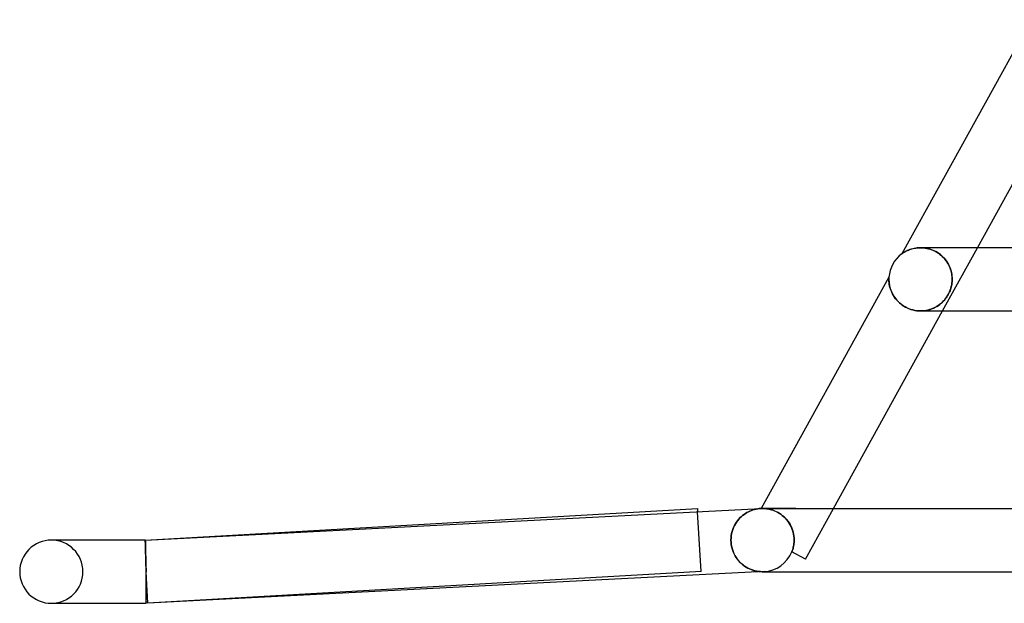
# Model space of a CAD drawing. Header units: millimetres. Extents: x -535 to 535, y -2 to 330.
# Tile 1 of 88: x -535 to -473, y -2 to 35. Entities that reach past the tile are written whole.
import ezdxf

# ---------------------------------------------------------------- set-up
doc = ezdxf.new("R2010")
doc.units = ezdxf.units.MM
doc.layers.add('HIDDEN', color=7, linetype='Continuous')
doc.layers.add('THICK', color=7, linetype='Continuous')

msp = doc.modelspace()

# ---------------------------------------------------------------- linework, layer by layer
at = {"layer": 'HIDDEN'}
for p, q in [((-479.175, 20.119), (-479.177, 20.117)), ((-479.167, 20.125), (-479.175, 20.119)), ((-479.152, 20.135), (-479.167, 20.125)), ((-479.13, 20.15), (-479.152, 20.135)), ((-479.099, 20.171), (-479.13, 20.15)), ((-479.059, 20.197), (-479.099, 20.171)), ((-479.011, 20.225), (-479.059, 20.197)), ((-478.956, 20.256), (-479.011, 20.225)), ((-478.893, 20.289), (-478.956, 20.256)), ((-478.825, 20.322), (-478.893, 20.289)), ((-478.75, 20.354), (-478.825, 20.322)), ((-478.669, 20.384), (-478.75, 20.354)), ((-478.584, 20.412), (-478.669, 20.384)), ((-478.494, 20.437), (-478.584, 20.412)), ((-478.401, 20.459), (-478.494, 20.437)), ((-478.304, 20.476), (-478.401, 20.459)), ((-478.205, 20.489), (-478.304, 20.476)), ((-478.103, 20.497), (-478.205, 20.489)), ((-477.999, 20.5), (-478.103, 20.497)), ((-478, 20.5), (-477.902, 20.498)), ((-477.893, 20.497), (-477.999, 20.5)), ((-477.902, 20.498), (-477.802, 20.491)), ((-477.786, 20.489), (-477.893, 20.497)), ((-477.802, 20.491), (-477.7, 20.478)), ((-477.678, 20.474), (-477.786, 20.489)), ((-477.7, 20.478), (-477.596, 20.46)), ((-477.569, 20.454), (-477.678, 20.474)), ((-477.596, 20.46), (-477.492, 20.435)), ((-477.459, 20.426), (-477.569, 20.454)), ((-477.492, 20.435), (-477.386, 20.405)), ((-477.35, 20.393), (-477.459, 20.426)), ((-477.386, 20.405), (-477.28, 20.368)), ((-477.242, 20.352), (-477.35, 20.393)), ((-477.28, 20.368), (-477.174, 20.323)), ((-477.136, 20.306), (-477.242, 20.352)), ((-477.174, 20.323), (-477.07, 20.273)), ((-477.033, 20.253), (-477.136, 20.306)), ((-477.07, 20.273), (-476.967, 20.215)), ((-476.933, 20.194), (-477.033, 20.253)), ((-476.967, 20.215), (-476.866, 20.151)), ((-476.837, 20.13), (-476.933, 20.194)), ((-476.866, 20.151), (-476.769, 20.08)), ((-476.746, 20.061), (-476.837, 20.13)), ((-476.769, 20.08), (-476.676, 20.003)), ((-476.66, 19.988), (-476.746, 20.061)), ((-476.676, 20.003), (-476.588, 19.921)), ((-476.579, 19.911), (-476.66, 19.988)), ((-476.605, 16.5), (-474.396, 20.5)), ((-476.588, 19.921), (-476.505, 19.833)), ((-476.503, 19.831), (-476.579, 19.911)), ((-476.505, 19.833), (-476.428, 19.742)), ((-476.434, 19.748), (-476.503, 19.831)), ((-476.369, 19.663), (-476.434, 19.748)), ((-476.428, 19.742), (-476.358, 19.646)), ((-476.31, 19.576), (-476.369, 19.663)), ((-476.358, 19.646), (-476.293, 19.548)), ((-476.257, 19.487), (-476.31, 19.576)), ((-476.293, 19.548), (-476.235, 19.447)), ((-476.209, 19.398), (-476.257, 19.487)), ((-476.235, 19.447), (-476.184, 19.344)), ((-476.167, 19.307), (-476.209, 19.398)), ((-476.184, 19.344), (-476.139, 19.239)), ((-476.129, 19.216), (-476.167, 19.307)), ((-476.139, 19.239), (-476.1, 19.133)), ((-476.097, 19.124), (-476.129, 19.216)), ((-476.1, 19.133), (-476.068, 19.026)), ((-476.069, 19.032), (-476.097, 19.124)), ((-476.047, 18.94), (-476.069, 19.032)), ((-476.068, 19.026), (-476.042, 18.92)), ((-476.028, 18.849), (-476.047, 18.94)), ((-476.042, 18.92), (-476.023, 18.813)), ((-476.015, 18.759), (-476.028, 18.849)), ((-476.023, 18.813), (-476.009, 18.708)), ((-476.005, 18.671), (-476.015, 18.759)), ((-476.009, 18.708), (-476.001, 18.603)), ((-479.999, 18.546), (-480, 18.524)), ((-480, 18.524), (-480, 18.5)), ((-480, 18.5), (-479.999, 18.455)), ((-479.998, 18.584), (-479.999, 18.566)), ((-479.999, 18.566), (-479.999, 18.546)), ((-479.999, 18.455), (-479.997, 18.405)), ((-479.997, 18.599), (-479.998, 18.584)), ((-479.996, 18.622), (-479.997, 18.612)), ((-479.997, 18.612), (-479.997, 18.599)), ((-479.997, 18.405), (-479.994, 18.351)), ((-479.995, 18.635), (-479.996, 18.633)), ((-479.996, 18.633), (-479.996, 18.629)), ((-479.996, 18.629), (-479.996, 18.622)), ((-479.994, 18.351), (-479.988, 18.292)), ((-479.988, 18.292), (-479.981, 18.228)), ((-479.981, 18.228), (-479.97, 18.16)), ((-479.97, 18.16), (-479.956, 18.088)), ((-479.956, 18.088), (-479.938, 18.012)), ((-476.042, 18.088), (-476.06, 18.009)), ((-476.052, 18.044), (-476.029, 18.156)), ((-476.027, 18.168), (-476.042, 18.088)), ((-476.029, 18.156), (-476.012, 18.267)), ((-476.015, 18.25), (-476.027, 18.168)), ((-476.006, 18.332), (-476.015, 18.25)), ((-476.012, 18.267), (-476.002, 18.382)), ((-476, 18.416), (-476.006, 18.332)), ((-476, 18.585), (-476.005, 18.671)), ((-476.002, 18.382), (-475.998, 18.5)), ((-476.001, 18.603), (-475.998, 18.5)), ((-475.998, 18.5), (-476, 18.585)), ((-475.998, 18.5), (-476, 18.416)), ((-479.938, 18.012), (-479.916, 17.933)), ((-479.916, 17.933), (-479.89, 17.851)), ((-479.89, 17.851), (-479.859, 17.768)), ((-479.859, 17.768), (-479.823, 17.683)), ((-479.823, 17.683), (-479.783, 17.598)), ((-479.783, 17.598), (-479.736, 17.512)), ((-479.736, 17.512), (-479.685, 17.427)), ((-476.334, 17.392), (-476.272, 17.491)), ((-476.283, 17.473), (-476.33, 17.398)), ((-476.24, 17.549), (-476.283, 17.473)), ((-476.272, 17.491), (-476.215, 17.597)), ((-476.2, 17.626), (-476.24, 17.549)), ((-476.215, 17.597), (-476.164, 17.706)), ((-476.165, 17.704), (-476.2, 17.626)), ((-476.133, 17.781), (-476.165, 17.704)), ((-476.164, 17.706), (-476.119, 17.817)), ((-476.105, 17.857), (-476.133, 17.781)), ((-476.119, 17.817), (-476.082, 17.93)), ((-476.081, 17.932), (-476.105, 17.857)), ((-476.082, 17.93), (-476.052, 18.044)), ((-476.06, 18.009), (-476.081, 17.932)), ((-479.685, 17.427), (-479.627, 17.342)), ((-479.627, 17.342), (-479.564, 17.257)), ((-479.564, 17.257), (-479.494, 17.175)), ((-479.494, 17.175), (-479.419, 17.094)), ((-479.419, 17.094), (-479.337, 17.016)), ((-479.337, 17.016), (-479.249, 16.941)), ((-479.249, 16.941), (-479.155, 16.87)), ((-479.155, 16.87), (-479.054, 16.803)), ((-476.892, 16.834), (-476.971, 16.784)), ((-476.966, 16.787), (-476.87, 16.849)), ((-476.816, 16.887), (-476.892, 16.834)), ((-476.87, 16.849), (-476.78, 16.915)), ((-476.744, 16.942), (-476.816, 16.887)), ((-476.78, 16.915), (-476.694, 16.984)), ((-476.675, 17), (-476.744, 16.942)), ((-476.694, 16.984), (-476.614, 17.057)), ((-476.61, 17.061), (-476.675, 17)), ((-476.614, 17.057), (-476.54, 17.132)), ((-476.547, 17.124), (-476.61, 17.061)), ((-476.488, 17.19), (-476.547, 17.124)), ((-476.54, 17.132), (-476.469, 17.212)), ((-476.432, 17.257), (-476.488, 17.19)), ((-476.469, 17.212), (-476.4, 17.298)), ((-476.38, 17.326), (-476.432, 17.257)), ((-476.4, 17.298), (-476.334, 17.392)), ((-476.33, 17.398), (-476.38, 17.326)), ((-479.054, 16.803), (-478.949, 16.742)), ((-478.949, 16.742), (-478.838, 16.686)), ((-478.838, 16.686), (-478.723, 16.637)), ((-478.723, 16.637), (-478.604, 16.595)), ((-478.604, 16.595), (-478.483, 16.56)), ((-478.483, 16.56), (-478.36, 16.533)), ((-478.36, 16.533), (-478.237, 16.515)), ((-478.237, 16.515), (-478.113, 16.503)), ((-478.113, 16.503), (-477.991, 16.5)), ((-477.876, 16.504), (-477.994, 16.5)), ((-477.991, 16.5), (-477.868, 16.504)), ((-477.761, 16.514), (-477.876, 16.504)), ((-477.868, 16.504), (-477.746, 16.516)), ((-477.648, 16.531), (-477.761, 16.514)), ((-477.746, 16.516), (-477.626, 16.535)), ((-477.539, 16.553), (-477.648, 16.531)), ((-477.626, 16.535), (-477.509, 16.561)), ((-477.434, 16.581), (-477.539, 16.553)), ((-477.509, 16.561), (-477.394, 16.593)), ((-477.333, 16.613), (-477.434, 16.581)), ((-477.394, 16.593), (-477.282, 16.632)), ((-477.236, 16.65), (-477.333, 16.613)), ((-477.282, 16.632), (-477.173, 16.678)), ((-477.144, 16.691), (-477.236, 16.65)), ((-477.173, 16.678), (-477.067, 16.73)), ((-477.055, 16.736), (-477.144, 16.691)), ((-477.067, 16.73), (-476.966, 16.787)), ((-476.971, 16.784), (-477.055, 16.736)), ((-491.886, 0.003), (-492.102, 3.792)), ((-489.079, 3.683), (-488.987, 3.739)), ((-488.987, 3.739), (-488.893, 3.789)), ((-488.893, 3.789), (-488.798, 3.834)), ((-488.798, 3.834), (-488.701, 3.873)), ((-488.701, 3.873), (-488.603, 3.907)), ((-488.603, 3.907), (-488.504, 3.935)), ((-488.504, 3.935), (-488.405, 3.959)), ((-488.405, 3.959), (-488.304, 3.977)), ((-488.304, 3.977), (-488.204, 3.99)), ((-488.204, 3.99), (-488.102, 3.997)), ((-488.072, 3.999), (-488.077, 3.999)), ((-488.077, 3.999), (-488.074, 3.999)), ((-488.074, 3.999), (-488.066, 3.999)), ((-488.058, 3.999), (-488.072, 3.999)), ((-488.066, 3.999), (-488.053, 3.999)), ((-488.035, 4), (-488.058, 3.999)), ((-488.053, 3.999), (-488.034, 4)), ((-488.002, 4), (-488.035, 4)), ((-488.034, 4), (-488.011, 4)), ((-488.011, 4), (-487.984, 4)), ((-487.961, 4), (-488.002, 4)), ((-487.984, 4), (-487.936, 3.999)), ((-487.913, 3.998), (-487.961, 4)), ((-487.936, 3.999), (-487.881, 3.997)), ((-487.856, 3.995), (-487.913, 3.998)), ((-487.881, 3.997), (-487.82, 3.992)), ((-487.794, 3.989), (-487.856, 3.995)), ((-485.891, 4), (-487.84, 4)), ((-487.82, 3.992), (-487.752, 3.985)), ((-487.724, 3.981), (-487.794, 3.989)), ((-487.752, 3.985), (-487.678, 3.974)), ((-487.65, 3.969), (-487.724, 3.981)), ((-487.678, 3.974), (-487.598, 3.96)), ((-487.57, 3.954), (-487.65, 3.969)), ((-487.598, 3.96), (-487.514, 3.941)), ((-487.485, 3.933), (-487.57, 3.954)), ((-487.514, 3.941), (-487.425, 3.916)), ((-487.397, 3.908), (-487.485, 3.933)), ((-487.425, 3.916), (-487.333, 3.886)), ((-487.305, 3.876), (-487.397, 3.908)), ((-487.333, 3.886), (-487.238, 3.85)), ((-487.21, 3.838), (-487.305, 3.876)), ((-487.238, 3.85), (-487.14, 3.807)), ((-487.113, 3.794), (-487.21, 3.838)), ((-487.14, 3.807), (-487.041, 3.757)), ((-487.016, 3.743), (-487.113, 3.794)), ((-487.041, 3.757), (-486.942, 3.699)), ((-486.919, 3.685), (-487.016, 3.743)), ((-485.282, 0.784), (-483.507, 4)), ((-489.715, 3.024), (-489.649, 3.128)), ((-489.649, 3.128), (-489.578, 3.226)), ((-489.578, 3.226), (-489.503, 3.317)), ((-489.503, 3.317), (-489.424, 3.402)), ((-489.424, 3.402), (-489.342, 3.481)), ((-489.342, 3.481), (-489.257, 3.555)), ((-489.257, 3.555), (-489.169, 3.622)), ((-489.169, 3.622), (-489.079, 3.683)), ((-486.942, 3.699), (-486.843, 3.634)), ((-486.822, 3.619), (-486.919, 3.685)), ((-486.843, 3.634), (-486.746, 3.561)), ((-486.726, 3.545), (-486.822, 3.619)), ((-486.746, 3.561), (-486.652, 3.481)), ((-486.634, 3.464), (-486.726, 3.545)), ((-486.652, 3.481), (-486.561, 3.393)), ((-486.546, 3.377), (-486.634, 3.464)), ((-486.561, 3.393), (-486.475, 3.299)), ((-486.462, 3.284), (-486.546, 3.377)), ((-486.475, 3.299), (-486.394, 3.198)), ((-486.384, 3.184), (-486.462, 3.284)), ((-486.394, 3.198), (-486.321, 3.093)), ((-486.312, 3.078), (-486.384, 3.184)), ((-489.952, 2.417), (-489.92, 2.549)), ((-489.92, 2.549), (-489.879, 2.676)), ((-489.879, 2.676), (-489.831, 2.797)), ((-489.831, 2.797), (-489.776, 2.914)), ((-489.776, 2.914), (-489.715, 3.024)), ((-486.321, 3.093), (-486.254, 2.982)), ((-486.246, 2.969), (-486.312, 3.078)), ((-486.254, 2.982), (-486.194, 2.868)), ((-486.188, 2.856), (-486.246, 2.969)), ((-486.194, 2.868), (-486.142, 2.75)), ((-486.138, 2.739), (-486.188, 2.856)), ((-486.142, 2.75), (-486.097, 2.629)), ((-486.095, 2.62), (-486.138, 2.739)), ((-486.097, 2.629), (-486.061, 2.505)), ((-486.059, 2.498), (-486.095, 2.62)), ((-486.061, 2.505), (-486.033, 2.381)), ((-486.032, 2.375), (-486.059, 2.498)), ((-527.057, 2), (-527.057, 1.998)), ((-527.057, 1.998), (-527.057, 2)), ((-527.057, 1.998), (-527.057, 1.991)), ((-527.056, 1.991), (-527.057, 1.998)), ((-527.057, 1.991), (-527.057, 1.98)), ((-527.057, 1.98), (-527.057, 1.964)), ((-527.057, 1.964), (-527.057, 1.944)), ((-527.057, 1.944), (-527.056, 1.919)), ((-527.056, 1.981), (-527.056, 1.991)), ((-527.055, 1.966), (-527.056, 1.981)), ((-527.056, 1.919), (-527.055, 1.89)), ((-527.055, 1.947), (-527.055, 1.966)), ((-527.054, 1.924), (-527.055, 1.947)), ((-527.055, 1.89), (-527.055, 1.857)), ((-527.053, 1.896), (-527.054, 1.924)), ((-527.052, 1.865), (-527.053, 1.896)), ((-527.051, 1.998), (-527.051, 2)), ((-527.051, 1.991), (-527.051, 1.998)), ((-527.05, 1.98), (-527.051, 1.991)), ((-527.049, 1.964), (-527.05, 1.98)), ((-527.049, 1.944), (-527.049, 1.964)), ((-527.048, 1.919), (-527.049, 1.944)), ((-527.047, 1.89), (-527.048, 1.919)), ((-527.046, 1.857), (-527.047, 1.89)), ((-489.996, 2), (-489.991, 2.141)), ((-489.99, 1.848), (-489.996, 2)), ((-489.991, 2.141), (-489.976, 2.28)), ((-489.976, 2.28), (-489.952, 2.417)), ((-486.033, 2.381), (-486.013, 2.255)), ((-486.012, 2.251), (-486.032, 2.375)), ((-486.013, 2.255), (-486, 2.128)), ((-486, 2.126), (-486.012, 2.251)), ((-485.998, 1.925), (-486.002, 1.849)), ((-486.002, 1.849), (-485.998, 1.925)), ((-486, 2.128), (-485.997, 2)), ((-485.997, 2), (-486, 2.126)), ((-485.997, 2), (-485.998, 1.925)), ((-485.998, 1.925), (-485.997, 2)), ((-527.055, 1.857), (-527.054, 1.819)), ((-527.054, 1.819), (-527.053, 1.778)), ((-527.053, 1.778), (-527.051, 1.732)), ((-527.05, 1.83), (-527.052, 1.865)), ((-527.051, 1.732), (-527.05, 1.683)), ((-527.049, 1.791), (-527.05, 1.83)), ((-527.05, 1.683), (-527.049, 1.629)), ((-527.048, 1.747), (-527.049, 1.791)), ((-527.049, 1.629), (-527.047, 1.572)), ((-527.046, 1.701), (-527.048, 1.747)), ((-527.047, 1.572), (-527.045, 1.512)), ((-527.045, 1.819), (-527.046, 1.857)), ((-527.045, 1.65), (-527.046, 1.701)), ((-527.044, 1.778), (-527.045, 1.819)), ((-527.043, 1.596), (-527.045, 1.65)), ((-527.045, 1.512), (-527.043, 1.447)), ((-527.042, 1.732), (-527.044, 1.778)), ((-527.041, 1.539), (-527.043, 1.596)), ((-527.043, 1.447), (-527.042, 1.38)), ((-527.041, 1.683), (-527.042, 1.732)), ((-527.042, 1.38), (-527.039, 1.31)), ((-527.039, 1.629), (-527.041, 1.683)), ((-527.04, 1.478), (-527.041, 1.539)), ((-527.038, 1.415), (-527.04, 1.478)), ((-527.038, 1.572), (-527.039, 1.629)), ((-527.039, 1.31), (-527.037, 1.236)), ((-527.036, 1.512), (-527.038, 1.572)), ((-527.036, 1.348), (-527.038, 1.415)), ((-527.035, 1.448), (-527.036, 1.512)), ((-527.034, 1.278), (-527.036, 1.348)), ((-527.033, 1.38), (-527.035, 1.448)), ((-527.032, 1.206), (-527.034, 1.278)), ((-527.031, 1.31), (-527.033, 1.38)), ((-527.029, 1.236), (-527.031, 1.31)), ((-489.973, 1.697), (-489.99, 1.848)), ((-489.945, 1.55), (-489.973, 1.697)), ((-489.906, 1.406), (-489.945, 1.55)), ((-489.858, 1.268), (-489.906, 1.406)), ((-489.801, 1.137), (-489.858, 1.268)), ((-486.142, 1.259), (-486.142, 1.259)), ((-486.142, 1.259), (-486.142, 1.259)), ((-486.142, 1.259), (-486.142, 1.259)), ((-486.142, 1.259), (-486.141, 1.258)), ((-486.141, 1.258), (-486.141, 1.258)), ((-486.141, 1.258), (-486.14, 1.258)), ((-486.113, 1.329), (-486.14, 1.258)), ((-486.14, 1.258), (-486.113, 1.329)), ((-485.282, 0.784), (-486.14, 1.258)), ((-486.088, 1.402), (-486.113, 1.329)), ((-486.113, 1.329), (-486.088, 1.402)), ((-486.088, 1.402), (-486.067, 1.476)), ((-486.067, 1.475), (-486.088, 1.402)), ((-486.067, 1.476), (-486.048, 1.55)), ((-486.048, 1.549), (-486.067, 1.475)), ((-486.032, 1.624), (-486.048, 1.549)), ((-486.048, 1.55), (-486.032, 1.624)), ((-486.02, 1.699), (-486.032, 1.624)), ((-486.032, 1.624), (-486.02, 1.699)), ((-486.01, 1.774), (-486.02, 1.699)), ((-486.02, 1.699), (-486.01, 1.774)), ((-486.002, 1.849), (-486.01, 1.774)), ((-486.01, 1.774), (-486.002, 1.849)), ((-527.037, 1.236), (-527.035, 1.16)), ((-527.035, 1.16), (-527.033, 1.082)), ((-527.033, 1.082), (-527.03, 1)), ((-527.03, 1.131), (-527.032, 1.206)), ((-527.028, 1.053), (-527.03, 1.131)), ((-527.03, 1), (-527.028, 0.917)), ((-527.027, 1.16), (-527.029, 1.236)), ((-527.025, 0.974), (-527.028, 1.053)), ((-527.028, 0.917), (-527.025, 0.831)), ((-527.025, 1.082), (-527.027, 1.16)), ((-527.023, 1), (-527.025, 1.082)), ((-527.023, 0.892), (-527.025, 0.974)), ((-527.025, 0.831), (-527.023, 0.743)), ((-527.021, 0.917), (-527.023, 1)), ((-527.021, 0.808), (-527.023, 0.892)), ((-527.023, 0.743), (-527.02, 0.654)), ((-527.019, 0.831), (-527.021, 0.917)), ((-527.019, 0.723), (-527.021, 0.808)), ((-527.02, 0.654), (-527.017, 0.564)), ((-527.017, 0.743), (-527.019, 0.831)), ((-527.016, 0.636), (-527.019, 0.723)), ((-527.015, 0.654), (-527.017, 0.743)), ((-527.014, 0.548), (-527.016, 0.636)), ((-527.013, 0.564), (-527.015, 0.654)), ((-489.736, 1.013), (-489.801, 1.137)), ((-489.665, 0.896), (-489.736, 1.013)), ((-489.587, 0.786), (-489.665, 0.896)), ((-489.504, 0.684), (-489.587, 0.786)), ((-489.416, 0.59), (-489.504, 0.684)), ((-527.017, 0.564), (-527.014, 0.472)), ((-527.012, 0.458), (-527.014, 0.548)), ((-527.014, 0.472), (-527.012, 0.379)), ((-527.011, 0.472), (-527.013, 0.564)), ((-527.009, 0.368), (-527.012, 0.458)), ((-527.012, 0.379), (-527.009, 0.285)), ((-527.009, 0.379), (-527.011, 0.472)), ((-527.007, 0.285), (-527.009, 0.379)), ((-527.007, 0.277), (-527.009, 0.368)), ((-527.009, 0.285), (-527.006, 0.191)), ((-527.004, 0.191), (-527.007, 0.285)), ((-527.005, 0.185), (-527.007, 0.277)), ((-527.006, 0.191), (-527.003, 0.095)), ((-527.002, 0.093), (-527.005, 0.185)), ((-527.002, 0.095), (-527.004, 0.191)), ((-527.003, 0.095), (-527, 0)), ((-527, 0), (-527.002, 0.095)), ((-527, 0), (-527.002, 0.093)), ((-491.886, 0.003), (-526.886, -1.997)), ((-489.325, 0.503), (-489.416, 0.59)), ((-489.23, 0.424), (-489.325, 0.503)), ((-489.132, 0.352), (-489.23, 0.424)), ((-489.031, 0.287), (-489.132, 0.352)), ((-488.926, 0.228), (-489.031, 0.287)), ((-488.817, 0.175), (-488.926, 0.228)), ((-488.706, 0.129), (-488.817, 0.175)), ((-488.592, 0.09), (-488.706, 0.129)), ((-488.476, 0.058), (-488.592, 0.09)), ((-488.357, 0.032), (-488.476, 0.058)), ((-488.238, 0.014), (-488.357, 0.032)), ((-488.118, 0.003), (-488.238, 0.014)), ((-487.998, 0), (-488.118, 0.003)), ((-488.02, 0), (-488.023, 0)), ((-488.013, 0), (-488.02, 0)), ((-488.003, 0), (-488.013, 0)), ((-487.988, 0), (-488.003, 0)), ((-487.981, 0), (-487.998, 0)), ((-487.969, 0), (-487.988, 0)), ((-487.964, 0), (-487.981, 0)), ((-487.947, 0), (-487.969, 0)), ((-487.948, 0.001), (-487.964, 0)), ((-487.931, 0.001), (-487.948, 0.001)), ((-487.914, 0.002), (-487.931, 0.001)), ((-487.898, 0.003), (-487.914, 0.002)), ((-487.898, 0.003), (-487.899, 0.002)), ((-526.886, -1.997), (-527, 0)), ((-527, 0), (-527, 0)), ((-527, 0), (-527, 0)), ((-527, 0), (-527, 0)), ((-527, 0), (-527, 0)), ((-533, -2), (-532.885, -2))]:
    msp.add_line(p, q, dxfattribs=at)
for centre, radius, start, end in [((-533, 0), 2, 0, 89.99998), ((-488, 2), 2, 272.93534, 338.25127), ((-533, 0), 2, 270.00002, 0), ((-527, 0), 1.9, 272.93511, 273.27058)]:
    msp.add_arc(centre, radius, start, end, dxfattribs=at)
at = {"layer": 'THICK'}
for p, q in [((-470.999, 34.929), (-479.177, 20.117)), ((-474.396, 20.5), (-467.495, 33)), ((-479.177, 20.117), (-479.174, 20.12)), ((-479.174, 20.12), (-479.163, 20.127)), ((-479.163, 20.127), (-479.145, 20.139)), ((-479.145, 20.139), (-479.121, 20.156)), ((-479.121, 20.156), (-479.092, 20.176)), ((-479.092, 20.176), (-479.056, 20.198)), ((-479.056, 20.198), (-479.017, 20.222)), ((-479.017, 20.222), (-478.973, 20.247)), ((-478.973, 20.247), (-478.926, 20.272)), ((-478.926, 20.272), (-478.874, 20.298)), ((-478.874, 20.298), (-478.817, 20.325)), ((-478.817, 20.325), (-478.755, 20.351)), ((-478.755, 20.351), (-478.689, 20.377)), ((-478.689, 20.377), (-478.617, 20.402)), ((-478.617, 20.402), (-478.541, 20.425)), ((-478.541, 20.425), (-478.461, 20.446)), ((-478.461, 20.446), (-478.375, 20.464)), ((-478.375, 20.464), (-478.286, 20.479)), ((-478.286, 20.479), (-478.194, 20.49)), ((-478.194, 20.49), (-478.098, 20.497)), ((-478.098, 20.497), (-478, 20.5)), ((-339.212, 20.5), (-477.997, 20.5)), ((-479.995, 18.635), (-488.077, 3.999)), ((-480, 18.533), (-479.999, 18.559)), ((-480, 18.5), (-480, 18.533)), ((-479.999, 18.437), (-480, 18.5)), ((-479.999, 18.581), (-479.998, 18.598)), ((-479.999, 18.559), (-479.999, 18.581)), ((-479.995, 18.363), (-479.999, 18.437)), ((-479.998, 18.598), (-479.997, 18.611)), ((-479.997, 18.611), (-479.996, 18.621)), ((-479.996, 18.634), (-479.995, 18.635)), ((-479.996, 18.631), (-479.996, 18.634)), ((-479.996, 18.627), (-479.996, 18.631)), ((-479.996, 18.621), (-479.996, 18.627)), ((-479.987, 18.28), (-479.995, 18.363)), ((-479.975, 18.19), (-479.987, 18.28)), ((-479.957, 18.093), (-479.975, 18.19)), ((-479.933, 17.993), (-479.957, 18.093)), ((-479.903, 17.89), (-479.933, 17.993)), ((-479.866, 17.786), (-479.903, 17.89)), ((-479.822, 17.681), (-479.866, 17.786)), ((-479.771, 17.576), (-479.822, 17.681)), ((-479.713, 17.472), (-479.771, 17.576)), ((-479.647, 17.37), (-479.713, 17.472)), ((-479.574, 17.27), (-479.647, 17.37)), ((-479.492, 17.172), (-479.574, 17.27)), ((-479.403, 17.079), (-479.492, 17.172)), ((-479.307, 16.99), (-479.403, 17.079)), ((-479.205, 16.906), (-479.307, 16.99)), ((-479.095, 16.829), (-479.205, 16.906)), ((-478.98, 16.759), (-479.095, 16.829)), ((-483.507, 4), (-476.605, 16.5)), ((-478.861, 16.697), (-478.98, 16.759)), ((-478.739, 16.643), (-478.861, 16.697)), ((-478.614, 16.598), (-478.739, 16.643)), ((-478.489, 16.562), (-478.614, 16.598)), ((-478.364, 16.534), (-478.489, 16.562)), ((-478.239, 16.515), (-478.364, 16.534)), ((-478.116, 16.504), (-478.239, 16.515)), ((-477.994, 16.5), (-478.116, 16.504)), ((-477.996, 16.5), (-340.773, 16.5)), ((-527.057, 2), (-492.114, 3.997)), ((-527.051, 2), (-488.102, 3.997)), ((-492.114, 3.997), (-492.102, 3.792)), ((-488.987, 3.739), (-489.079, 3.683)), ((-488.893, 3.789), (-488.987, 3.739)), ((-488.798, 3.834), (-488.893, 3.789)), ((-488.701, 3.873), (-488.798, 3.834)), ((-488.603, 3.907), (-488.701, 3.873)), ((-488.504, 3.935), (-488.603, 3.907)), ((-488.405, 3.959), (-488.504, 3.935)), ((-488.304, 3.977), (-488.405, 3.959)), ((-488.204, 3.99), (-488.304, 3.977)), ((-488.102, 3.997), (-488.204, 3.99)), ((-488.077, 3.999), (-485.889, 4)), ((-485.889, 4), (-478.871, 4)), ((-478.871, 4), (-467.276, 4)), ((-489.649, 3.128), (-489.715, 3.024)), ((-489.578, 3.226), (-489.649, 3.128)), ((-489.503, 3.317), (-489.578, 3.226)), ((-489.424, 3.402), (-489.503, 3.317)), ((-489.342, 3.481), (-489.424, 3.402)), ((-489.257, 3.555), (-489.342, 3.481)), ((-489.169, 3.622), (-489.257, 3.555)), ((-489.079, 3.683), (-489.169, 3.622)), ((-489.92, 2.549), (-489.952, 2.417)), ((-489.879, 2.676), (-489.92, 2.549)), ((-489.831, 2.797), (-489.879, 2.676)), ((-489.776, 2.914), (-489.831, 2.797)), ((-489.715, 3.024), (-489.776, 2.914)), ((-527.051, 2), (-533, 2)), ((-532.885, 2), (-533, 2)), ((-527.051, 2), (-527.051, 1.998)), ((-527.051, 1.998), (-527.051, 1.991)), ((-527.051, 1.991), (-527.051, 1.981)), ((-527.051, 1.981), (-527.051, 1.966)), ((-527.051, 1.966), (-527.051, 1.947)), ((-527.051, 1.947), (-527.05, 1.924)), ((-527.05, 1.924), (-527.05, 1.896)), ((-527.05, 1.896), (-527.049, 1.865)), ((-489.991, 2.141), (-489.996, 2)), ((-489.996, 2), (-489.99, 1.849)), ((-489.976, 2.28), (-489.991, 2.141)), ((-489.952, 2.417), (-489.976, 2.28)), ((-527.049, 1.865), (-527.048, 1.83)), ((-527.048, 1.83), (-527.047, 1.79)), ((-527.047, 1.79), (-527.046, 1.747)), ((-527.046, 1.747), (-527.045, 1.7)), ((-527.045, 1.7), (-527.044, 1.65)), ((-527.044, 1.65), (-527.043, 1.596)), ((-527.043, 1.596), (-527.041, 1.539)), ((-527.041, 1.539), (-527.04, 1.478)), ((-527.04, 1.478), (-527.038, 1.415)), ((-527.038, 1.415), (-527.036, 1.348)), ((-527.036, 1.348), (-527.035, 1.278)), ((-527.035, 1.278), (-527.033, 1.205)), ((-489.99, 1.849), (-489.973, 1.699)), ((-489.973, 1.699), (-489.945, 1.553)), ((-489.945, 1.553), (-489.907, 1.41)), ((-489.907, 1.41), (-489.859, 1.273)), ((-489.859, 1.273), (-489.803, 1.142)), ((-527.033, 1.205), (-527.031, 1.13)), ((-527.031, 1.13), (-527.029, 1.053)), ((-527.029, 1.053), (-527.027, 0.974)), ((-527.027, 0.974), (-527.024, 0.892)), ((-527.024, 0.892), (-527.022, 0.808)), ((-527.022, 0.808), (-527.02, 0.723)), ((-527.02, 0.723), (-527.017, 0.636)), ((-527.017, 0.636), (-527.015, 0.548)), ((-489.803, 1.142), (-489.739, 1.019)), ((-489.739, 1.019), (-489.669, 0.902)), ((-489.669, 0.902), (-489.592, 0.793)), ((-489.592, 0.793), (-489.509, 0.691)), ((-489.509, 0.691), (-489.423, 0.597)), ((-527.015, 0.548), (-527.013, 0.458)), ((-527.013, 0.458), (-527.01, 0.368)), ((-527.01, 0.368), (-527.008, 0.277)), ((-527.008, 0.277), (-527.005, 0.185)), ((-527.005, 0.185), (-527.003, 0.093)), ((-527.003, 0.093), (-527, 0)), ((-527, -2), (-527, 0)), ((-487.898, 0.003), (-526.898, -1.997)), ((-489.423, 0.597), (-489.332, 0.51)), ((-489.332, 0.51), (-489.238, 0.431)), ((-489.238, 0.431), (-489.141, 0.359)), ((-489.141, 0.359), (-489.041, 0.293)), ((-489.041, 0.293), (-488.937, 0.234)), ((-488.937, 0.234), (-488.83, 0.181)), ((-488.83, 0.181), (-488.72, 0.134)), ((-488.72, 0.134), (-488.607, 0.094)), ((-488.607, 0.094), (-488.491, 0.061)), ((-488.491, 0.061), (-488.374, 0.035)), ((-488.374, 0.035), (-488.255, 0.016)), ((-488.255, 0.016), (-488.136, 0.005)), ((-488.136, 0.005), (-488.017, 0)), ((-488.017, 0), (-487.898, 0.003)), ((-526.898, -1.997), (-527, 0)), ((-487.999, 0), (-384.889, 0)), ((-487.928, 0), (-487.452, 0)), ((-487.412, 0), (-486.059, 0)), ((-533, -2), (-527, -2))]:
    msp.add_line(p, q, dxfattribs=at)
for centre, radius, start, end in [((-478, 18.5), 2, 126.05501, 176.13473), ((-488, 2), 2, 92.20192, 92.9353), ((-533, 0), 2, 89.99998, 180.00002), ((-533, 0), 2, 180.00002, 270.00002), ((-527, 0), 1.9, 270.00002, 272.93511)]:
    msp.add_arc(centre, radius, start, end, dxfattribs=at)

doc.saveas('drawing.dxf')
